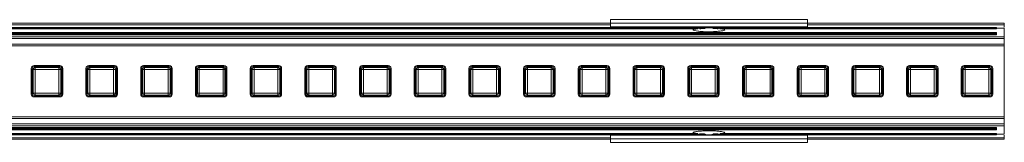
# Model space of a CAD drawing. Header units: millimetres. Extents: x -1079 to 3071, y 211 to 861.
# Tile 7 of 10: x 247 to 497, y 829 to 861. Entities that reach past the tile are written whole.
import ezdxf

# ---------------------------------------------------------------- set-up
doc = ezdxf.new("R2010")
doc.units = ezdxf.units.MM

# ---------------------------------------------------------------- blocks, each defined once
blk = doc.blocks.new('Drawing View1')
at = {"color": 7, "linetype": 'Continuous', "lineweight": 18}
for p, q in [((350, 0.97), (50, 0.97)), ((350, 0.58), (50, 0.58)), ((400, 1.88), (350, 1.88)), ((350, 1.88), (350, 0.96)), ((400, 0.96), (350, 0.96)), ((350, 0.96), (350, 0.04)), ((400, 0.04), (350, 0.04)), ((350, 0.04), (350, 0)), ((350, 0), (400, 0)), ((400, 1.88), (400, 0.96)), ((450, 0.97), (400, 0.97)), ((400, 0.96), (400, 0.04)), ((450, 0.58), (400, 0.58)), ((400, 0.04), (400, 0)), ((450, 0.97), (450, 0.58)), ((450, -2.47), (-50, -2.47)), ((448, -0.12), (-48, -0.12)), ((448, -0.18), (-48, -0.18)), ((448, -1.4), (-48, -1.4)), ((448, -1.57), (-48, -1.57)), ((448, -1.75), (-48, -1.75)), ((448, -1.99), (-48, -1.99)), ((372.41, -0.24), (27.59, -0.24)), ((372.19, -0.46), (27.81, -0.46)), ((373.91, -0.39), (372.65, -0.39)), ((377.35, -0.39), (376.09, -0.39)), ((448, -0.24), (377.59, -0.24)), ((448, -0.46), (377.81, -0.46)), ((448, -0.12), (448, -0.18)), ((448, -0.18), (448, -0.24)), ((448, -0.24), (448, -0.46)), ((450, -0.31), (448, -0.31)), ((448, -1.4), (448, -1.57)), ((448, -1.57), (448, -1.75)), ((448, -1.75), (448, -1.99)), ((450, -0.31), (450, -2.47)), ((450, -2.47), (450, -2.93)), ((450, -2.93), (-50, -2.93)), ((450, -4.34), (-50, -4.34)), ((450, -4.77), (-50, -4.77)), ((450, -2.93), (450, -4.34)), ((450, -4.34), (450, -4.77)), ((450, -4.77), (450, -22.79)), ((210.19, -9.78), (203.69, -9.78)), ((224.08, -9.78), (217.58, -9.78)), ((237.97, -9.78), (231.47, -9.78)), ((251.86, -9.78), (245.36, -9.78)), ((265.75, -9.78), (259.25, -9.78)), ((279.64, -9.78), (273.14, -9.78)), ((293.53, -9.78), (287.03, -9.78)), ((307.42, -9.78), (300.92, -9.78)), ((321.31, -9.78), (314.81, -9.78)), ((335.19, -9.78), (328.69, -9.78)), ((349.08, -9.78), (342.58, -9.78)), ((362.97, -9.78), (356.47, -9.78)), ((376.86, -9.78), (370.36, -9.78)), ((390.75, -9.78), (384.25, -9.78)), ((404.64, -9.78), (398.14, -9.78)), ((418.53, -9.78), (412.03, -9.78)), ((432.42, -9.78), (425.92, -9.78)), ((446.31, -9.78), (439.81, -9.78)), ((202.94, -10.53), (202.94, -17.03)), ((203.44, -10.77), (203.19, -10.53)), ((203.19, -10.53), (203.19, -17.04)), ((203.44, -16.79), (203.44, -10.77)), ((203.93, -10.77), (203.44, -10.77)), ((203.69, -10.03), (203.93, -10.28)), ((210.2, -10.03), (203.69, -10.03)), ((203.93, -10.77), (203.93, -10.28)), ((203.93, -10.28), (209.95, -10.28)), ((203.93, -10.77), (203.93, -16.79)), ((209.95, -10.77), (203.93, -10.77)), ((209.95, -10.28), (210.2, -10.03)), ((209.95, -10.77), (209.95, -10.28)), ((209.95, -10.77), (210.45, -10.77)), ((209.95, -16.79), (209.95, -10.77)), ((210.69, -10.53), (210.45, -10.77)), ((210.45, -10.77), (210.45, -16.79)), ((210.69, -17.04), (210.69, -10.53)), ((210.94, -17.03), (210.94, -10.53)), ((216.83, -10.53), (216.83, -17.03)), ((217.33, -10.77), (217.08, -10.53)), ((217.08, -10.53), (217.08, -17.04)), ((217.82, -10.77), (217.33, -10.77)), ((217.33, -16.79), (217.33, -10.77)), ((217.58, -10.03), (217.82, -10.28)), ((224.09, -10.03), (217.58, -10.03)), ((217.82, -10.77), (217.82, -10.28)), ((217.82, -10.28), (223.84, -10.28)), ((223.84, -10.77), (217.82, -10.77)), ((217.82, -10.77), (217.82, -16.79)), ((223.84, -10.28), (224.09, -10.03)), ((223.84, -10.77), (223.84, -10.28)), ((223.84, -16.79), (223.84, -10.77)), ((223.84, -10.77), (224.34, -10.77)), ((224.58, -10.53), (224.34, -10.77)), ((224.34, -10.77), (224.34, -16.79)), ((224.58, -17.04), (224.58, -10.53)), ((224.83, -17.03), (224.83, -10.53)), ((230.72, -10.53), (230.72, -17.03)), ((231.22, -10.77), (230.97, -10.53)), ((230.97, -10.53), (230.97, -17.04)), ((231.22, -16.79), (231.22, -10.77)), ((231.71, -10.77), (231.22, -10.77)), ((231.47, -10.03), (231.71, -10.28)), ((237.98, -10.03), (231.47, -10.03)), ((231.71, -10.77), (231.71, -10.28)), ((231.71, -10.28), (237.73, -10.28)), ((231.71, -10.77), (231.71, -16.79)), ((237.73, -10.77), (231.71, -10.77)), ((237.73, -10.28), (237.98, -10.03)), ((237.73, -10.77), (237.73, -10.28)), ((237.73, -16.79), (237.73, -10.77)), ((237.73, -10.77), (238.23, -10.77)), ((238.47, -10.53), (238.23, -10.77)), ((238.23, -10.77), (238.23, -16.79)), ((238.47, -17.04), (238.47, -10.53)), ((238.72, -17.03), (238.72, -10.53)), ((244.61, -10.53), (244.61, -17.03)), ((245.11, -10.77), (244.86, -10.53)), ((244.86, -10.53), (244.86, -17.04)), ((245.11, -16.79), (245.11, -10.77)), ((245.6, -10.77), (245.11, -10.77)), ((245.36, -10.03), (245.6, -10.28)), ((251.87, -10.03), (245.36, -10.03)), ((245.6, -10.77), (245.6, -10.28)), ((245.6, -10.28), (251.62, -10.28)), ((245.6, -10.77), (245.6, -16.79)), ((251.62, -10.77), (245.6, -10.77)), ((251.62, -10.28), (251.87, -10.03)), ((251.62, -10.77), (251.62, -10.28)), ((251.62, -10.77), (252.12, -10.77)), ((251.62, -16.79), (251.62, -10.77)), ((252.36, -10.53), (252.12, -10.77)), ((252.12, -10.77), (252.12, -16.79)), ((252.36, -17.04), (252.36, -10.53)), ((252.61, -17.03), (252.61, -10.53)), ((258.5, -10.53), (258.5, -17.03)), ((258.99, -10.77), (258.75, -10.53)), ((258.75, -10.53), (258.75, -17.04)), ((259.49, -10.77), (258.99, -10.77)), ((258.99, -16.79), (258.99, -10.77)), ((259.25, -10.03), (259.49, -10.28)), ((265.75, -10.03), (259.25, -10.03)), ((259.49, -10.77), (259.49, -10.28)), ((259.49, -10.28), (265.51, -10.28)), ((265.51, -10.77), (259.49, -10.77)), ((259.49, -10.77), (259.49, -16.79)), ((265.51, -10.28), (265.75, -10.03)), ((265.51, -10.77), (265.51, -10.28)), ((265.51, -10.77), (266.01, -10.77)), ((265.51, -16.79), (265.51, -10.77)), ((266.25, -10.53), (266.01, -10.77)), ((266.01, -10.77), (266.01, -16.79)), ((266.25, -17.04), (266.25, -10.53)), ((266.5, -17.03), (266.5, -10.53)), ((272.39, -10.53), (272.39, -17.03)), ((272.88, -10.77), (272.64, -10.53)), ((272.64, -10.53), (272.64, -17.04)), ((272.88, -16.79), (272.88, -10.77)), ((273.38, -10.77), (272.88, -10.77)), ((273.13, -10.03), (273.38, -10.28)), ((279.64, -10.03), (273.13, -10.03)), ((273.38, -10.77), (273.38, -10.28)), ((273.38, -10.28), (279.4, -10.28)), ((273.38, -10.77), (273.38, -16.79)), ((279.4, -10.77), (273.38, -10.77)), ((279.4, -10.28), (279.64, -10.03)), ((279.4, -10.77), (279.4, -10.28)), ((279.4, -10.77), (279.89, -10.77)), ((279.4, -16.79), (279.4, -10.77)), ((280.14, -10.53), (279.89, -10.77)), ((279.89, -10.77), (279.89, -16.79)), ((280.14, -17.04), (280.14, -10.53)), ((280.39, -17.03), (280.39, -10.53)), ((286.28, -10.53), (286.28, -17.03)), ((286.77, -10.77), (286.53, -10.53)), ((286.53, -10.53), (286.53, -17.04)), ((286.77, -16.79), (286.77, -10.77)), ((287.27, -10.77), (286.77, -10.77)), ((287.02, -10.03), (287.27, -10.28)), ((293.53, -10.03), (287.02, -10.03)), ((287.27, -10.77), (287.27, -10.28)), ((287.27, -10.28), (293.29, -10.28)), ((293.29, -10.77), (287.27, -10.77)), ((287.27, -10.77), (287.27, -16.79)), ((293.29, -10.28), (293.53, -10.03)), ((293.29, -10.77), (293.29, -10.28)), ((293.29, -10.77), (293.78, -10.77)), ((293.29, -16.79), (293.29, -10.77)), ((294.03, -10.53), (293.78, -10.77)), ((293.78, -10.77), (293.78, -16.79)), ((294.03, -17.04), (294.03, -10.53)), ((294.28, -17.03), (294.28, -10.53)), ((300.17, -10.53), (300.17, -17.03)), ((300.66, -10.77), (300.42, -10.53)), ((300.42, -10.53), (300.42, -17.04)), ((301.16, -10.77), (300.66, -10.77)), ((300.66, -16.79), (300.66, -10.77)), ((300.91, -10.03), (301.16, -10.28)), ((307.42, -10.03), (300.91, -10.03)), ((301.16, -10.77), (301.16, -10.28)), ((301.16, -10.28), (307.18, -10.28)), ((307.18, -10.77), (301.16, -10.77)), ((301.16, -10.77), (301.16, -16.79)), ((307.18, -10.28), (307.42, -10.03)), ((307.18, -10.77), (307.18, -10.28)), ((307.18, -10.77), (307.67, -10.77)), ((307.18, -16.79), (307.18, -10.77)), ((307.92, -10.53), (307.67, -10.77)), ((307.67, -10.77), (307.67, -16.79)), ((307.92, -17.04), (307.92, -10.53)), ((308.17, -17.03), (308.17, -10.53)), ((314.06, -10.53), (314.06, -17.03)), ((314.55, -10.77), (314.31, -10.53)), ((314.31, -10.53), (314.31, -17.04)), ((314.55, -16.79), (314.55, -10.77)), ((315.05, -10.77), (314.55, -10.77)), ((314.8, -10.03), (315.05, -10.28)), ((321.31, -10.03), (314.8, -10.03)), ((315.05, -10.77), (315.05, -10.28)), ((315.05, -10.28), (321.07, -10.28)), ((321.07, -10.77), (315.05, -10.77)), ((315.05, -10.77), (315.05, -16.79)), ((321.07, -10.28), (321.31, -10.03)), ((321.07, -10.77), (321.07, -10.28)), ((321.07, -10.77), (321.56, -10.77)), ((321.07, -16.79), (321.07, -10.77)), ((321.81, -10.53), (321.56, -10.77)), ((321.56, -10.77), (321.56, -16.79)), ((321.81, -17.04), (321.81, -10.53)), ((322.06, -17.03), (322.06, -10.53)), ((327.94, -10.53), (327.94, -17.03)), ((328.44, -10.77), (328.19, -10.53)), ((328.19, -10.53), (328.19, -17.04)), ((328.44, -16.79), (328.44, -10.77)), ((328.93, -10.77), (328.44, -10.77)), ((328.69, -10.03), (328.93, -10.28)), ((335.2, -10.03), (328.69, -10.03)), ((328.93, -10.77), (328.93, -10.28)), ((328.93, -10.28), (334.95, -10.28)), ((334.95, -10.77), (328.93, -10.77)), ((328.93, -10.77), (328.93, -16.79)), ((334.95, -10.28), (335.2, -10.03)), ((334.95, -10.77), (334.95, -10.28)), ((334.95, -16.79), (334.95, -10.77)), ((334.95, -10.77), (335.45, -10.77)), ((335.69, -10.53), (335.45, -10.77)), ((335.45, -10.77), (335.45, -16.79)), ((335.69, -17.04), (335.69, -10.53)), ((335.94, -17.03), (335.94, -10.53)), ((341.83, -10.53), (341.83, -17.03)), ((342.33, -10.77), (342.08, -10.53)), ((342.08, -10.53), (342.08, -17.04)), ((342.33, -16.79), (342.33, -10.77)), ((342.82, -10.77), (342.33, -10.77)), ((342.58, -10.03), (342.82, -10.28)), ((349.09, -10.03), (342.58, -10.03)), ((342.82, -10.77), (342.82, -10.28)), ((342.82, -10.28), (348.84, -10.28)), ((342.82, -10.77), (342.82, -16.79)), ((348.84, -10.77), (342.82, -10.77)), ((348.84, -10.28), (349.09, -10.03)), ((348.84, -10.77), (348.84, -10.28)), ((348.84, -16.79), (348.84, -10.77)), ((348.84, -10.77), (349.34, -10.77)), ((349.58, -10.53), (349.34, -10.77)), ((349.34, -10.77), (349.34, -16.79)), ((349.58, -17.04), (349.58, -10.53)), ((349.83, -17.03), (349.83, -10.53)), ((355.72, -10.53), (355.72, -17.03)), ((356.22, -10.77), (355.97, -10.53)), ((355.97, -10.53), (355.97, -17.04)), ((356.22, -16.79), (356.22, -10.77)), ((356.71, -10.77), (356.22, -10.77)), ((356.47, -10.03), (356.71, -10.28)), ((362.98, -10.03), (356.47, -10.03)), ((356.71, -10.77), (356.71, -10.28)), ((356.71, -10.28), (362.73, -10.28)), ((362.73, -10.77), (356.71, -10.77)), ((356.71, -10.77), (356.71, -16.79)), ((362.73, -10.28), (362.98, -10.03)), ((362.73, -10.77), (362.73, -10.28)), ((362.73, -10.77), (363.23, -10.77)), ((362.73, -16.79), (362.73, -10.77)), ((363.47, -10.53), (363.23, -10.77)), ((363.23, -10.77), (363.23, -16.79)), ((363.47, -17.04), (363.47, -10.53)), ((363.72, -17.03), (363.72, -10.53)), ((369.61, -10.53), (369.61, -17.03)), ((370.11, -10.77), (369.86, -10.53)), ((369.86, -10.53), (369.86, -17.04)), ((370.11, -16.79), (370.11, -10.77)), ((370.6, -10.77), (370.11, -10.77)), ((370.36, -10.03), (370.6, -10.28)), ((376.87, -10.03), (370.36, -10.03)), ((370.6, -10.77), (370.6, -10.28)), ((370.6, -10.28), (376.62, -10.28)), ((370.6, -10.77), (370.6, -16.79)), ((376.62, -10.77), (370.6, -10.77)), ((376.62, -10.28), (376.87, -10.03)), ((376.62, -10.77), (376.62, -10.28)), ((376.62, -16.79), (376.62, -10.77)), ((376.62, -10.77), (377.12, -10.77)), ((377.36, -10.53), (377.12, -10.77)), ((377.12, -10.77), (377.12, -16.79)), ((377.36, -17.04), (377.36, -10.53)), ((377.61, -17.03), (377.61, -10.53)), ((383.5, -10.53), (383.5, -17.03)), ((383.99, -10.77), (383.75, -10.53)), ((383.75, -10.53), (383.75, -17.04)), ((383.99, -16.79), (383.99, -10.77)), ((384.49, -10.77), (383.99, -10.77)), ((384.25, -10.03), (384.49, -10.28)), ((390.75, -10.03), (384.25, -10.03)), ((384.49, -10.77), (384.49, -10.28)), ((384.49, -10.28), (390.51, -10.28)), ((390.51, -10.77), (384.49, -10.77)), ((384.49, -10.77), (384.49, -16.79)), ((390.51, -10.28), (390.75, -10.03)), ((390.51, -10.77), (390.51, -10.28)), ((390.51, -16.79), (390.51, -10.77)), ((390.51, -10.77), (391.01, -10.77)), ((391.25, -10.53), (391.01, -10.77)), ((391.01, -10.77), (391.01, -16.79)), ((391.25, -17.04), (391.25, -10.53)), ((391.5, -17.03), (391.5, -10.53)), ((397.39, -10.53), (397.39, -17.03)), ((397.88, -10.77), (397.64, -10.53)), ((397.64, -10.53), (397.64, -17.04)), ((398.38, -10.77), (397.88, -10.77)), ((397.88, -16.79), (397.88, -10.77)), ((398.13, -10.03), (398.38, -10.28)), ((404.64, -10.03), (398.13, -10.03)), ((398.38, -10.77), (398.38, -10.28)), ((398.38, -10.28), (404.4, -10.28)), ((398.38, -10.77), (398.38, -16.79)), ((404.4, -10.77), (398.38, -10.77)), ((404.4, -10.28), (404.64, -10.03)), ((404.4, -10.77), (404.4, -10.28)), ((404.4, -10.77), (404.89, -10.77)), ((404.4, -16.79), (404.4, -10.77)), ((405.14, -10.53), (404.89, -10.77)), ((404.89, -10.77), (404.89, -16.79)), ((405.14, -17.04), (405.14, -10.53)), ((405.39, -17.03), (405.39, -10.53)), ((411.28, -10.53), (411.28, -17.03)), ((411.77, -10.77), (411.53, -10.53)), ((411.53, -10.53), (411.53, -17.04)), ((411.77, -16.79), (411.77, -10.77)), ((412.27, -10.77), (411.77, -10.77)), ((412.02, -10.03), (412.27, -10.28)), ((418.53, -10.03), (412.02, -10.03)), ((412.27, -10.77), (412.27, -10.28)), ((412.27, -10.28), (418.29, -10.28)), ((418.29, -10.77), (412.27, -10.77)), ((412.27, -10.77), (412.27, -16.79)), ((418.29, -10.28), (418.53, -10.03)), ((418.29, -10.77), (418.29, -10.28)), ((418.29, -10.77), (418.78, -10.77)), ((418.29, -16.79), (418.29, -10.77)), ((419.03, -10.53), (418.78, -10.77)), ((418.78, -10.77), (418.78, -16.79)), ((419.03, -17.04), (419.03, -10.53)), ((419.28, -17.03), (419.28, -10.53)), ((425.17, -10.53), (425.17, -17.03)), ((425.66, -10.77), (425.42, -10.53)), ((425.42, -10.53), (425.42, -17.04)), ((425.66, -16.79), (425.66, -10.77)), ((426.16, -10.77), (425.66, -10.77)), ((425.91, -10.03), (426.16, -10.28)), ((432.42, -10.03), (425.91, -10.03)), ((426.16, -10.77), (426.16, -10.28)), ((426.16, -10.28), (432.18, -10.28)), ((432.18, -10.77), (426.16, -10.77)), ((426.16, -10.77), (426.16, -16.79)), ((432.18, -10.28), (432.42, -10.03)), ((432.18, -10.77), (432.18, -10.28)), ((432.18, -10.77), (432.67, -10.77)), ((432.18, -16.79), (432.18, -10.77)), ((432.92, -10.53), (432.67, -10.77)), ((432.67, -10.77), (432.67, -16.79)), ((432.92, -17.04), (432.92, -10.53)), ((433.17, -17.03), (433.17, -10.53)), ((439.06, -10.53), (439.06, -17.03)), ((439.55, -10.77), (439.31, -10.53)), ((439.31, -10.53), (439.31, -17.04)), ((439.55, -16.79), (439.55, -10.77)), ((440.05, -10.77), (439.55, -10.77)), ((439.8, -10.03), (440.05, -10.28)), ((446.31, -10.03), (439.8, -10.03)), ((440.05, -10.77), (440.05, -10.28)), ((440.05, -10.28), (446.07, -10.28)), ((446.07, -10.77), (440.05, -10.77)), ((440.05, -10.77), (440.05, -16.79)), ((446.07, -10.28), (446.31, -10.03)), ((446.07, -10.77), (446.07, -10.28)), ((446.07, -16.79), (446.07, -10.77)), ((446.07, -10.77), (446.56, -10.77)), ((446.81, -10.53), (446.56, -10.77)), ((446.56, -10.77), (446.56, -16.79)), ((446.81, -17.04), (446.81, -10.53)), ((447.06, -17.03), (447.06, -10.53)), ((203.19, -17.04), (203.44, -16.79)), ((203.44, -16.79), (203.93, -16.79)), ((203.93, -17.29), (203.69, -17.53)), ((203.93, -16.79), (209.95, -16.79)), ((203.93, -17.29), (203.93, -16.79)), ((209.95, -17.29), (203.93, -17.29)), ((209.95, -17.29), (209.95, -16.79)), ((210.45, -16.79), (209.95, -16.79)), ((210.2, -17.53), (209.95, -17.29)), ((210.45, -16.79), (210.69, -17.04)), ((217.08, -17.04), (217.33, -16.79)), ((217.33, -16.79), (217.82, -16.79)), ((217.82, -17.29), (217.58, -17.53)), ((217.82, -17.29), (217.82, -16.79)), ((217.82, -16.79), (223.84, -16.79)), ((223.84, -17.29), (217.82, -17.29)), ((224.34, -16.79), (223.84, -16.79)), ((223.84, -17.29), (223.84, -16.79)), ((224.09, -17.53), (223.84, -17.29)), ((224.34, -16.79), (224.58, -17.04)), ((230.97, -17.04), (231.22, -16.79)), ((231.22, -16.79), (231.71, -16.79)), ((231.71, -17.29), (231.47, -17.53)), ((231.71, -17.29), (231.71, -16.79)), ((231.71, -16.79), (237.73, -16.79)), ((237.73, -17.29), (231.71, -17.29)), ((237.73, -17.29), (237.73, -16.79)), ((238.23, -16.79), (237.73, -16.79)), ((237.98, -17.53), (237.73, -17.29)), ((238.23, -16.79), (238.47, -17.04)), ((244.86, -17.04), (245.11, -16.79)), ((245.11, -16.79), (245.6, -16.79)), ((245.6, -17.29), (245.36, -17.53)), ((245.6, -16.79), (251.62, -16.79)), ((245.6, -17.29), (245.6, -16.79)), ((251.62, -17.29), (245.6, -17.29)), ((251.62, -17.29), (251.62, -16.79)), ((252.12, -16.79), (251.62, -16.79)), ((251.87, -17.53), (251.62, -17.29)), ((252.12, -16.79), (252.36, -17.04)), ((258.75, -17.04), (258.99, -16.79)), ((258.99, -16.79), (259.49, -16.79)), ((259.49, -17.29), (259.25, -17.53)), ((259.49, -17.29), (259.49, -16.79)), ((259.49, -16.79), (265.51, -16.79)), ((265.51, -17.29), (259.49, -17.29)), ((266.01, -16.79), (265.51, -16.79)), ((265.51, -17.29), (265.51, -16.79)), ((265.75, -17.53), (265.51, -17.29)), ((266.01, -16.79), (266.25, -17.04)), ((272.64, -17.04), (272.88, -16.79)), ((272.88, -16.79), (273.38, -16.79)), ((273.38, -17.29), (273.13, -17.53)), ((273.38, -16.79), (279.4, -16.79)), ((273.38, -17.29), (273.38, -16.79)), ((279.4, -17.29), (273.38, -17.29)), ((279.4, -17.29), (279.4, -16.79)), ((279.89, -16.79), (279.4, -16.79)), ((279.64, -17.53), (279.4, -17.29)), ((279.89, -16.79), (280.14, -17.04)), ((286.53, -17.04), (286.77, -16.79)), ((286.77, -16.79), (287.27, -16.79)), ((287.27, -17.29), (287.02, -17.53)), ((287.27, -17.29), (287.27, -16.79)), ((287.27, -16.79), (293.29, -16.79)), ((293.29, -17.29), (287.27, -17.29)), ((293.29, -17.29), (293.29, -16.79)), ((293.78, -16.79), (293.29, -16.79)), ((293.53, -17.53), (293.29, -17.29)), ((293.78, -16.79), (294.03, -17.04)), ((300.42, -17.04), (300.66, -16.79)), ((300.66, -16.79), (301.16, -16.79)), ((301.16, -17.29), (300.91, -17.53)), ((301.16, -17.29), (301.16, -16.79)), ((301.16, -16.79), (307.18, -16.79)), ((307.18, -17.29), (301.16, -17.29)), ((307.67, -16.79), (307.18, -16.79)), ((307.18, -17.29), (307.18, -16.79)), ((307.42, -17.53), (307.18, -17.29)), ((307.67, -16.79), (307.92, -17.04)), ((314.31, -17.04), (314.55, -16.79)), ((314.55, -16.79), (315.05, -16.79)), ((315.05, -17.29), (314.8, -17.53)), ((315.05, -17.29), (315.05, -16.79)), ((315.05, -16.79), (321.07, -16.79)), ((321.07, -17.29), (315.05, -17.29)), ((321.56, -16.79), (321.07, -16.79)), ((321.07, -17.29), (321.07, -16.79)), ((321.31, -17.53), (321.07, -17.29)), ((321.56, -16.79), (321.81, -17.04)), ((328.19, -17.04), (328.44, -16.79)), ((328.44, -16.79), (328.93, -16.79)), ((328.93, -17.29), (328.69, -17.53)), ((328.93, -17.29), (328.93, -16.79)), ((328.93, -16.79), (334.95, -16.79)), ((334.95, -17.29), (328.93, -17.29)), ((334.95, -17.29), (334.95, -16.79)), ((335.45, -16.79), (334.95, -16.79)), ((335.2, -17.53), (334.95, -17.29)), ((335.45, -16.79), (335.69, -17.04)), ((342.08, -17.04), (342.33, -16.79)), ((342.33, -16.79), (342.82, -16.79)), ((342.82, -17.29), (342.58, -17.53)), ((342.82, -16.79), (348.84, -16.79)), ((342.82, -17.29), (342.82, -16.79)), ((348.84, -17.29), (342.82, -17.29)), ((349.34, -16.79), (348.84, -16.79)), ((348.84, -17.29), (348.84, -16.79)), ((349.09, -17.53), (348.84, -17.29)), ((349.34, -16.79), (349.58, -17.04)), ((355.97, -17.04), (356.22, -16.79)), ((356.22, -16.79), (356.71, -16.79)), ((356.71, -17.29), (356.47, -17.53)), ((356.71, -17.29), (356.71, -16.79)), ((356.71, -16.79), (362.73, -16.79)), ((362.73, -17.29), (356.71, -17.29)), ((362.73, -17.29), (362.73, -16.79)), ((363.23, -16.79), (362.73, -16.79)), ((362.98, -17.53), (362.73, -17.29)), ((363.23, -16.79), (363.47, -17.04)), ((369.86, -17.04), (370.11, -16.79)), ((370.11, -16.79), (370.6, -16.79)), ((370.6, -17.29), (370.36, -17.53)), ((370.6, -16.79), (376.62, -16.79)), ((370.6, -17.29), (370.6, -16.79)), ((376.62, -17.29), (370.6, -17.29)), ((376.62, -17.29), (376.62, -16.79)), ((377.12, -16.79), (376.62, -16.79)), ((376.87, -17.53), (376.62, -17.29)), ((377.12, -16.79), (377.36, -17.04)), ((383.75, -17.04), (383.99, -16.79)), ((383.99, -16.79), (384.49, -16.79)), ((384.49, -17.29), (384.25, -17.53)), ((384.49, -16.79), (390.51, -16.79)), ((384.49, -17.29), (384.49, -16.79)), ((390.51, -17.29), (384.49, -17.29)), ((391.01, -16.79), (390.51, -16.79)), ((390.51, -17.29), (390.51, -16.79)), ((390.75, -17.53), (390.51, -17.29)), ((391.01, -16.79), (391.25, -17.04)), ((397.64, -17.04), (397.88, -16.79)), ((397.88, -16.79), (398.38, -16.79)), ((398.38, -17.29), (398.13, -17.53)), ((398.38, -17.29), (398.38, -16.79)), ((398.38, -16.79), (404.4, -16.79)), ((404.4, -17.29), (398.38, -17.29)), ((404.4, -17.29), (404.4, -16.79)), ((404.89, -16.79), (404.4, -16.79)), ((404.64, -17.53), (404.4, -17.29)), ((404.89, -16.79), (405.14, -17.04)), ((411.53, -17.04), (411.77, -16.79)), ((411.77, -16.79), (412.27, -16.79)), ((412.27, -17.29), (412.02, -17.53)), ((412.27, -17.29), (412.27, -16.79)), ((412.27, -16.79), (418.29, -16.79)), ((418.29, -17.29), (412.27, -17.29)), ((418.78, -16.79), (418.29, -16.79)), ((418.29, -17.29), (418.29, -16.79)), ((418.53, -17.53), (418.29, -17.29)), ((418.78, -16.79), (419.03, -17.04)), ((425.42, -17.04), (425.66, -16.79)), ((425.66, -16.79), (426.16, -16.79)), ((426.16, -17.29), (425.91, -17.53)), ((426.16, -16.79), (432.18, -16.79)), ((426.16, -17.29), (426.16, -16.79)), ((432.18, -17.29), (426.16, -17.29)), ((432.67, -16.79), (432.18, -16.79)), ((432.18, -17.29), (432.18, -16.79)), ((432.42, -17.53), (432.18, -17.29)), ((432.67, -16.79), (432.92, -17.04)), ((439.31, -17.04), (439.55, -16.79)), ((439.55, -16.79), (440.05, -16.79)), ((440.05, -17.29), (439.8, -17.53)), ((440.05, -16.79), (446.07, -16.79)), ((440.05, -17.29), (440.05, -16.79)), ((446.07, -17.29), (440.05, -17.29)), ((446.07, -17.29), (446.07, -16.79)), ((446.56, -16.79), (446.07, -16.79)), ((446.31, -17.53), (446.07, -17.29)), ((446.56, -16.79), (446.81, -17.04)), ((203.69, -17.53), (210.2, -17.53)), ((203.69, -17.78), (210.19, -17.78)), ((217.58, -17.53), (224.09, -17.53)), ((217.58, -17.78), (224.08, -17.78)), ((231.47, -17.53), (237.98, -17.53)), ((231.47, -17.78), (237.97, -17.78)), ((245.36, -17.53), (251.87, -17.53)), ((245.36, -17.78), (251.86, -17.78)), ((259.25, -17.53), (265.75, -17.53)), ((259.25, -17.78), (265.75, -17.78)), ((273.13, -17.53), (279.64, -17.53)), ((273.14, -17.78), (279.64, -17.78)), ((287.02, -17.53), (293.53, -17.53)), ((287.03, -17.78), (293.53, -17.78)), ((300.91, -17.53), (307.42, -17.53)), ((300.92, -17.78), (307.42, -17.78)), ((314.8, -17.53), (321.31, -17.53)), ((314.81, -17.78), (321.31, -17.78)), ((328.69, -17.53), (335.2, -17.53)), ((328.69, -17.78), (335.19, -17.78)), ((342.58, -17.53), (349.09, -17.53)), ((342.58, -17.78), (349.08, -17.78)), ((356.47, -17.53), (362.98, -17.53)), ((356.47, -17.78), (362.97, -17.78)), ((370.36, -17.53), (376.87, -17.53)), ((370.36, -17.78), (376.86, -17.78)), ((384.25, -17.53), (390.75, -17.53)), ((384.25, -17.78), (390.75, -17.78)), ((398.13, -17.53), (404.64, -17.53)), ((398.14, -17.78), (404.64, -17.78)), ((412.02, -17.53), (418.53, -17.53)), ((412.03, -17.78), (418.53, -17.78)), ((425.91, -17.53), (432.42, -17.53)), ((425.92, -17.78), (432.42, -17.78)), ((439.8, -17.53), (446.31, -17.53)), ((439.81, -17.78), (446.31, -17.78)), ((450, -22.79), (-50, -22.79)), ((450, -23.23), (-50, -23.23)), ((450, -24.64), (-50, -24.64)), ((450, -22.79), (450, -23.23)), ((450, -23.23), (450, -24.64)), ((450, -24.64), (450, -25.1)), ((450, -25.1), (-50, -25.1)), ((448, -25.58), (-48, -25.58)), ((-48, -25.82), (448, -25.82)), ((-48, -26), (448, -26)), ((-48, -26.17), (448, -26.17)), ((-48, -27.39), (448, -27.39)), ((-48, -27.45), (448, -27.45)), ((27.59, -27.32), (372.41, -27.32)), ((372.19, -27.11), (27.81, -27.11)), ((350, -27.45), (350, -27.49)), ((400, -27.49), (350, -27.49)), ((350, -27.49), (350, -28.41)), ((373.91, -27.18), (372.65, -27.18)), ((377.35, -27.18), (376.09, -27.18)), ((377.59, -27.32), (448, -27.32)), ((448, -27.11), (377.81, -27.11)), ((400, -27.45), (400, -27.49)), ((400, -27.49), (400, -28.41)), ((448, -25.58), (448, -25.82)), ((448, -25.82), (448, -26)), ((448, -26), (448, -26.17)), ((448, -27.11), (448, -27.32)), ((450, -27.26), (448, -27.26)), ((448, -27.32), (448, -27.39)), ((448, -27.39), (448, -27.45)), ((450, -25.1), (450, -27.26)), ((350, -28.14), (50, -28.14)), ((350, -28.54), (50, -28.54)), ((400, -28.41), (350, -28.41)), ((350, -28.41), (350, -29.32)), ((400, -29.32), (350, -29.32)), ((450, -28.14), (400, -28.14)), ((400, -28.41), (400, -29.32)), ((450, -28.54), (400, -28.54)), ((450, -28.14), (450, -28.54))]:
    blk.add_line(p, q, dxfattribs=at)
for centre, radius, start, end in [((203.69, -10.53), 0.75, 90, 180), ((210.19, -10.53), 0.75, 0, 90), ((217.58, -10.53), 0.75, 90, 180), ((224.08, -10.53), 0.75, 0, 90), ((231.47, -10.53), 0.75, 90, 180), ((237.97, -10.53), 0.75, 0, 90), ((245.36, -10.53), 0.75, 90, 180), ((251.86, -10.53), 0.75, 0, 90), ((259.25, -10.53), 0.75, 90, 180), ((265.75, -10.53), 0.75, 0, 90), ((273.14, -10.53), 0.75, 90, 180), ((279.64, -10.53), 0.75, 0, 90), ((287.03, -10.53), 0.75, 90, 180), ((293.53, -10.53), 0.75, 0, 90), ((300.92, -10.53), 0.75, 90, 180), ((307.42, -10.53), 0.75, 0, 90), ((314.81, -10.53), 0.75, 90, 180), ((321.31, -10.53), 0.75, 0, 90), ((328.69, -10.53), 0.75, 90, 180), ((335.19, -10.53), 0.75, 0, 90), ((342.58, -10.53), 0.75, 90, 180), ((349.08, -10.53), 0.75, 0, 90), ((356.47, -10.53), 0.75, 90, 180), ((362.97, -10.53), 0.75, 0, 90), ((370.36, -10.53), 0.75, 90, 180), ((376.86, -10.53), 0.75, 0, 90), ((384.25, -10.53), 0.75, 90, 180), ((390.75, -10.53), 0.75, 0, 90), ((398.14, -10.53), 0.75, 90, 180), ((404.64, -10.53), 0.75, 0, 90), ((412.03, -10.53), 0.75, 90, 180), ((418.53, -10.53), 0.75, 0, 90), ((425.92, -10.53), 0.75, 90, 180), ((432.42, -10.53), 0.75, 0, 90), ((439.81, -10.53), 0.75, 90, 180), ((446.31, -10.53), 0.75, 0, 90), ((203.94, -10.78), 0.505, 91.0689, 178.9311), ((209.94, -10.78), 0.505, 1.0689, 88.9311), ((217.83, -10.78), 0.505, 91.0689, 178.9311), ((223.83, -10.78), 0.505, 1.0689, 88.9311), ((231.72, -10.78), 0.505, 91.0689, 178.9311), ((237.72, -10.78), 0.505, 1.0689, 88.9311), ((245.61, -10.78), 0.505, 91.0689, 178.9311), ((251.61, -10.78), 0.505, 1.0689, 88.9311), ((259.5, -10.78), 0.505, 91.0689, 178.9311), ((265.5, -10.78), 0.505, 1.0689, 88.9311), ((273.39, -10.78), 0.505, 91.0689, 178.9311), ((279.39, -10.78), 0.505, 1.0689, 88.9311), ((287.28, -10.78), 0.505, 91.0689, 178.9311), ((293.28, -10.78), 0.505, 1.0689, 88.9311), ((301.17, -10.78), 0.505, 91.0689, 178.9311), ((307.17, -10.78), 0.505, 1.0689, 88.9311), ((315.06, -10.78), 0.505, 91.0689, 178.9311), ((321.06, -10.78), 0.505, 1.0689, 88.9311), ((328.94, -10.78), 0.505, 91.0689, 178.9311), ((334.94, -10.78), 0.505, 1.0689, 88.9311), ((342.83, -10.78), 0.505, 91.0689, 178.9311), ((348.83, -10.78), 0.505, 1.0689, 88.9311), ((356.72, -10.78), 0.505, 91.0689, 178.9311), ((362.72, -10.78), 0.505, 1.0689, 88.9311), ((370.61, -10.78), 0.505, 91.0689, 178.9311), ((376.61, -10.78), 0.505, 1.0689, 88.9311), ((384.5, -10.78), 0.505, 91.0689, 178.9311), ((390.5, -10.78), 0.505, 1.0689, 88.9311), ((398.39, -10.78), 0.505, 91.0689, 178.9311), ((404.39, -10.78), 0.505, 1.0689, 88.9311), ((412.28, -10.78), 0.505, 91.0689, 178.9311), ((418.28, -10.78), 0.505, 1.0689, 88.9311), ((426.17, -10.78), 0.505, 91.0689, 178.9311), ((432.17, -10.78), 0.505, 1.0689, 88.9311), ((440.06, -10.78), 0.505, 91.0689, 178.9311), ((446.06, -10.78), 0.505, 1.0689, 88.9311), ((203.69, -17.03), 0.75, 180, 270), ((203.94, -16.78), 0.505, 181.0689, 268.9311), ((209.94, -16.78), 0.505, 271.0689, 358.9311), ((210.19, -17.03), 0.75, 270, 0), ((217.58, -17.03), 0.75, 180, 270), ((217.83, -16.78), 0.505, 181.0689, 268.9311), ((223.83, -16.78), 0.505, 271.0689, 358.9311), ((224.08, -17.03), 0.75, 270, 0), ((231.47, -17.03), 0.75, 180, 270), ((231.72, -16.78), 0.505, 181.0689, 268.9311), ((237.72, -16.78), 0.505, 271.0689, 358.9311), ((237.97, -17.03), 0.75, 270, 0), ((245.36, -17.03), 0.75, 180, 270), ((245.61, -16.78), 0.505, 181.0689, 268.9311), ((251.61, -16.78), 0.505, 271.0689, 358.9311), ((251.86, -17.03), 0.75, 270, 0), ((259.25, -17.03), 0.75, 180, 270), ((259.5, -16.78), 0.505, 181.0689, 268.9311), ((265.5, -16.78), 0.505, 271.0689, 358.9311), ((265.75, -17.03), 0.75, 270, 0), ((273.14, -17.03), 0.75, 180, 270), ((273.39, -16.78), 0.505, 181.0689, 268.9311), ((279.39, -16.78), 0.505, 271.0689, 358.9311), ((279.64, -17.03), 0.75, 270, 0), ((287.03, -17.03), 0.75, 180, 270), ((287.28, -16.78), 0.505, 181.0689, 268.9311), ((293.28, -16.78), 0.505, 271.0689, 358.9311), ((293.53, -17.03), 0.75, 270, 0), ((300.92, -17.03), 0.75, 180, 270), ((301.17, -16.78), 0.505, 181.0689, 268.9311), ((307.17, -16.78), 0.505, 271.0689, 358.9311), ((307.42, -17.03), 0.75, 270, 0), ((314.81, -17.03), 0.75, 180, 270), ((315.06, -16.78), 0.505, 181.0689, 268.9311), ((321.06, -16.78), 0.505, 271.0689, 358.9311), ((321.31, -17.03), 0.75, 270, 0), ((328.69, -17.03), 0.75, 180, 270), ((328.94, -16.78), 0.505, 181.0689, 268.9311), ((334.94, -16.78), 0.505, 271.0689, 358.9311), ((335.19, -17.03), 0.75, 270, 0), ((342.58, -17.03), 0.75, 180, 270), ((342.83, -16.78), 0.505, 181.0689, 268.9311), ((348.83, -16.78), 0.505, 271.0689, 358.9311), ((349.08, -17.03), 0.75, 270, 0), ((356.47, -17.03), 0.75, 180, 270), ((356.72, -16.78), 0.505, 181.0689, 268.9311), ((362.72, -16.78), 0.505, 271.0689, 358.9311), ((362.97, -17.03), 0.75, 270, 0), ((370.36, -17.03), 0.75, 180, 270), ((370.61, -16.78), 0.505, 181.0689, 268.9311), ((376.61, -16.78), 0.505, 271.0689, 358.9311), ((376.86, -17.03), 0.75, 270, 0), ((384.25, -17.03), 0.75, 180, 270), ((384.5, -16.78), 0.505, 181.0689, 268.9311), ((390.5, -16.78), 0.505, 271.0689, 358.9311), ((390.75, -17.03), 0.75, 270, 0), ((398.14, -17.03), 0.75, 180, 270), ((398.39, -16.78), 0.505, 181.0689, 268.9311), ((404.39, -16.78), 0.505, 271.0689, 358.9311), ((404.64, -17.03), 0.75, 270, 0), ((412.03, -17.03), 0.75, 180, 270), ((412.28, -16.78), 0.505, 181.0689, 268.9311), ((418.28, -16.78), 0.505, 271.0689, 358.9311), ((418.53, -17.03), 0.75, 270, 0), ((425.92, -17.03), 0.75, 180, 270), ((426.17, -16.78), 0.505, 181.0689, 268.9311), ((432.17, -16.78), 0.505, 271.0689, 358.9311), ((432.42, -17.03), 0.75, 270, 0), ((439.81, -17.03), 0.75, 180, 270), ((440.06, -16.78), 0.505, 181.0689, 268.9311), ((446.06, -16.78), 0.505, 271.0689, 358.9311), ((446.31, -17.03), 0.75, 270, 0)]:
    blk.add_arc(centre, radius, start, end, dxfattribs=at)
for centre, major_axis, start_param, end_param in [((203.7, -10.54), (0.359, -0.359), 2.364213, 3.918973), ((210.19, -10.54), (-0.359, -0.359), 2.364213, 3.918973), ((217.59, -10.54), (0.359, -0.359), 2.364213, 3.918973), ((224.08, -10.54), (-0.359, -0.359), 2.364213, 3.918973), ((231.48, -10.54), (0.359, -0.359), 2.364213, 3.918973), ((237.97, -10.54), (-0.359, -0.359), 2.364213, 3.918973), ((245.37, -10.54), (0.359, -0.359), 2.364213, 3.918973), ((251.86, -10.54), (-0.359, -0.359), 2.364213, 3.918973), ((259.25, -10.54), (0.359, -0.359), 2.364213, 3.918973), ((265.75, -10.54), (-0.359, -0.359), 2.364213, 3.918973), ((273.14, -10.54), (0.359, -0.359), 2.364213, 3.918973), ((279.63, -10.54), (-0.359, -0.359), 2.364213, 3.918973), ((287.03, -10.54), (0.359, -0.359), 2.364213, 3.918973), ((293.52, -10.54), (-0.359, -0.359), 2.364213, 3.918973), ((300.92, -10.54), (0.359, -0.359), 2.364213, 3.918973), ((307.41, -10.54), (-0.359, -0.359), 2.364213, 3.918973), ((314.81, -10.54), (0.359, -0.359), 2.364213, 3.918973), ((321.3, -10.54), (-0.359, -0.359), 2.364213, 3.918973), ((328.7, -10.54), (0.359, -0.359), 2.364213, 3.918973), ((335.19, -10.54), (-0.359, -0.359), 2.364213, 3.918973), ((342.59, -10.54), (0.359, -0.359), 2.364213, 3.918973), ((349.08, -10.54), (-0.359, -0.359), 2.364213, 3.918973), ((356.48, -10.54), (0.359, -0.359), 2.364213, 3.918973), ((362.97, -10.54), (-0.359, -0.359), 2.364213, 3.918973), ((370.37, -10.54), (0.359, -0.359), 2.364213, 3.918973), ((376.86, -10.54), (-0.359, -0.359), 2.364213, 3.918973), ((384.25, -10.54), (0.359, -0.359), 2.364213, 3.918973), ((390.75, -10.54), (-0.359, -0.359), 2.364213, 3.918973), ((398.14, -10.54), (0.359, -0.359), 2.364213, 3.918973), ((404.63, -10.54), (-0.359, -0.359), 2.364213, 3.918973), ((412.03, -10.54), (0.359, -0.359), 2.364213, 3.918973), ((418.52, -10.54), (-0.359, -0.359), 2.364213, 3.918973), ((425.92, -10.54), (0.359, -0.359), 2.364213, 3.918973), ((432.41, -10.54), (-0.359, -0.359), 2.364213, 3.918973), ((439.81, -10.54), (0.359, -0.359), 2.364213, 3.918973), ((446.3, -10.54), (-0.359, -0.359), 2.364213, 3.918973), ((203.7, -17.03), (-0.359, -0.359), 5.505805, 7.060565), ((210.19, -17.03), (0.359, -0.359), 5.505805, 7.060565), ((217.59, -17.03), (-0.359, -0.359), 5.505805, 7.060565), ((224.08, -17.03), (0.359, -0.359), 5.505805, 7.060565), ((231.48, -17.03), (-0.359, -0.359), 5.505805, 7.060565), ((237.97, -17.03), (0.359, -0.359), 5.505805, 7.060565), ((245.37, -17.03), (-0.359, -0.359), 5.505805, 7.060565), ((251.86, -17.03), (0.359, -0.359), 5.505805, 7.060565), ((259.25, -17.03), (-0.359, -0.359), 5.505805, 7.060565), ((265.75, -17.03), (0.359, -0.359), 5.505805, 7.060565), ((273.14, -17.03), (-0.359, -0.359), 5.505805, 7.060565), ((279.63, -17.03), (0.359, -0.359), 5.505805, 7.060565), ((287.03, -17.03), (-0.359, -0.359), 5.505805, 7.060565), ((293.52, -17.03), (0.359, -0.359), 5.505805, 7.060565), ((300.92, -17.03), (-0.359, -0.359), 5.505805, 7.060565), ((307.41, -17.03), (0.359, -0.359), 5.505805, 7.060565), ((314.81, -17.03), (-0.359, -0.359), 5.505805, 7.060565), ((321.3, -17.03), (0.359, -0.359), 5.505805, 7.060565), ((328.7, -17.03), (-0.359, -0.359), 5.505805, 7.060565), ((335.19, -17.03), (0.359, -0.359), 5.505805, 7.060565), ((342.59, -17.03), (-0.359, -0.359), 5.505805, 7.060565), ((349.08, -17.03), (0.359, -0.359), 5.505805, 7.060565), ((356.48, -17.03), (-0.359, -0.359), 5.505805, 7.060565), ((362.97, -17.03), (0.359, -0.359), 5.505805, 7.060565), ((370.37, -17.03), (-0.359, -0.359), 5.505805, 7.060565), ((376.86, -17.03), (0.359, -0.359), 5.505805, 7.060565), ((384.25, -17.03), (-0.359, -0.359), 5.505805, 7.060565), ((390.75, -17.03), (0.359, -0.359), 5.505805, 7.060565), ((398.14, -17.03), (-0.359, -0.359), 5.505805, 7.060565), ((404.63, -17.03), (0.359, -0.359), 5.505805, 7.060565), ((412.03, -17.03), (-0.359, -0.359), 5.505805, 7.060565), ((418.52, -17.03), (0.359, -0.359), 5.505805, 7.060565), ((425.92, -17.03), (-0.359, -0.359), 5.505805, 7.060565), ((432.41, -17.03), (0.359, -0.359), 5.505805, 7.060565), ((439.81, -17.03), (-0.359, -0.359), 5.505805, 7.060565), ((446.3, -17.03), (0.359, -0.359), 5.505805, 7.060565)]:
    blk.add_ellipse(centre, major_axis=major_axis, ratio=0.984091, start_param=start_param, end_param=end_param, dxfattribs=at)
for points, knots in [([(450, 0.58), (450, 0.4), (450, 0.2), (450, -0.03), (450, -0.06)], [0, 0, 0, 0, 0.84981, 1, 1, 1, 1]), ([(377.81, -0.46), (378.03, -0.47), (378.54, -0.52), (378.92, -0.61), (379.05, -0.72), (378.84, -0.85), (378.17, -1), (377.14, -1.12), (375.87, -1.19), (374.51, -1.2), (373.21, -1.15), (372.1, -1.04), (371.32, -0.9), (370.95, -0.75), (371.04, -0.61), (371.5, -0.51), (372, -0.47), (372.19, -0.46)], [0, 0, 0, 0, 0.0518896, 0.1230499, 0.1677821, 0.2396921, 0.3116012, 0.3834784, 0.45491, 0.5257059, 0.596139, 0.6667611, 0.7379697, 0.8097299, 0.8816682, 0.9534113, 1, 1, 1, 1]), ([(372.19, -0.46), (372.19, -0.45), (372.19, -0.42), (372.2, -0.38), (372.22, -0.33), (372.27, -0.28), (372.35, -0.24), (372.45, -0.24), (372.55, -0.27), (372.62, -0.32), (372.65, -0.37), (372.66, -0.41), (372.66, -0.42), (372.66, -0.43)], [0, 0, 0, 0, 0.035993, 0.095168, 0.156745, 0.251157, 0.386113, 0.572076, 0.761249, 0.856867, 0.932408, 0.986921, 1, 1, 1, 1]), ([(372.66, -0.43), (373.01, -0.41), (373.41, -0.4), (373.85, -0.39), (373.91, -0.39)], [0, 0, 0, 0, 0.867108, 1, 1, 1, 1]), ([(373.91, -0.39), (373.91, -0.38), (373.9, -0.37), (373.91, -0.35), (373.93, -0.32), (373.99, -0.27), (374.24, -0.19), (374.89, -0.18), (375.53, -0.14), (375.96, -0.26), (376.02, -0.28), (376.07, -0.32), (376.09, -0.34), (376.09, -0.36), (376.1, -0.38), (376.09, -0.38), (376.09, -0.39)], [0, 0, 0, 0, 0.008088, 0.016075, 0.028067, 0.049902, 0.116451, 0.369483, 0.8756, 0.911928, 0.950365, 0.965758, 0.981275, 0.990134, 0.994738, 1, 1, 1, 1]), ([(376.09, -0.39), (376.19, -0.39), (376.63, -0.4), (377.03, -0.41), (377.34, -0.43)], [0, 0, 0, 0, 0.2133138, 1, 1, 1, 1]), ([(377.34, -0.43), (377.34, -0.42), (377.34, -0.39), (377.36, -0.35), (377.41, -0.3), (377.5, -0.25), (377.61, -0.23), (377.7, -0.26), (377.76, -0.3), (377.79, -0.35), (377.81, -0.41), (377.81, -0.44), (377.81, -0.46)], [0, 0, 0, 0, 0.032915, 0.094902, 0.18608, 0.332809, 0.5304, 0.68901, 0.79548, 0.875772, 0.940466, 1, 1, 1, 1]), ([(372.19, -27.11), (372.18, -27.11), (371.85, -27.08), (371.32, -27.02), (370.95, -26.91), (371.03, -26.76), (371.57, -26.61), (372.49, -26.48), (373.7, -26.39), (375.05, -26.36), (376.39, -26.4), (377.57, -26.49), (378.47, -26.62), (378.92, -26.75), (379.05, -26.88), (378.85, -26.99), (378.33, -27.07), (377.91, -27.1), (377.81, -27.11)], [0, 0, 0, 0, 0.002626, 0.073692, 0.144926, 0.216452, 0.288293, 0.360232, 0.431855, 0.502856, 0.573359, 0.64387, 0.71488, 0.786501, 0.832345, 0.903899, 0.975461, 1, 1, 1, 1]), ([(372.66, -27.14), (372.66, -27.14), (372.66, -27.15), (372.65, -27.19), (372.62, -27.24), (372.56, -27.29), (372.48, -27.32), (372.39, -27.33), (372.31, -27.31), (372.25, -27.26), (372.21, -27.22), (372.19, -27.16), (372.19, -27.13), (372.19, -27.11)], [0, 0, 0, 0, 0.006418, 0.0555317, 0.1265712, 0.2367867, 0.4096045, 0.4961946, 0.6791918, 0.7861193, 0.8691676, 0.9347761, 1, 1, 1, 1]), ([(373.91, -27.18), (373.68, -27.17), (373.24, -27.16), (372.85, -27.15), (372.66, -27.14)], [0, 0, 0, 0, 0.511648, 1, 1, 1, 1]), ([(376.09, -27.18), (376.09, -27.18), (376.09, -27.18), (376.1, -27.19), (376.09, -27.21), (376.07, -27.24), (376.02, -27.28), (375.82, -27.36), (375.2, -27.39), (374.54, -27.42), (374.05, -27.31), (373.95, -27.27), (373.92, -27.23), (373.91, -27.2), (373.9, -27.19), (373.91, -27.18), (373.91, -27.18)], [0, 0, 0, 0, 0.000661, 0.0052654, 0.014504, 0.0258219, 0.0453611, 0.1022162, 0.3100241, 0.8381366, 0.9261835, 0.9619475, 0.9799178, 0.9887191, 0.9975838, 1, 1, 1, 1]), ([(377.34, -27.14), (377.26, -27.14), (376.88, -27.16), (376.45, -27.17), (376.09, -27.18)], [0, 0, 0, 0, 0.195049, 1, 1, 1, 1]), ([(377.81, -27.11), (377.81, -27.12), (377.81, -27.15), (377.8, -27.19), (377.78, -27.24), (377.73, -27.29), (377.66, -27.32), (377.57, -27.33), (377.48, -27.31), (377.4, -27.26), (377.36, -27.21), (377.34, -27.17), (377.34, -27.15), (377.34, -27.14)], [0, 0, 0, 0, 0.0407619, 0.0997073, 0.1618537, 0.2582867, 0.3964045, 0.5042423, 0.7036604, 0.8256011, 0.9082336, 0.9677849, 1, 1, 1, 1]), ([(450, -27.5), (450, -27.54), (450, -27.76), (450, -27.97), (450, -28.14)], [0, 0, 0, 0, 0.15019, 1, 1, 1, 1])]:
    blk.add_open_spline(points, degree=3, knots=knots, dxfattribs=at)

msp = doc.modelspace()

# ---------------------------------------------------------------- block references
at = {"color": 7, "linetype": 'Continuous', "lineweight": 18}
msp.add_blockref('Drawing View1', (47.27, 858.78), dxfattribs=at)

doc.saveas('drawing.dxf')
